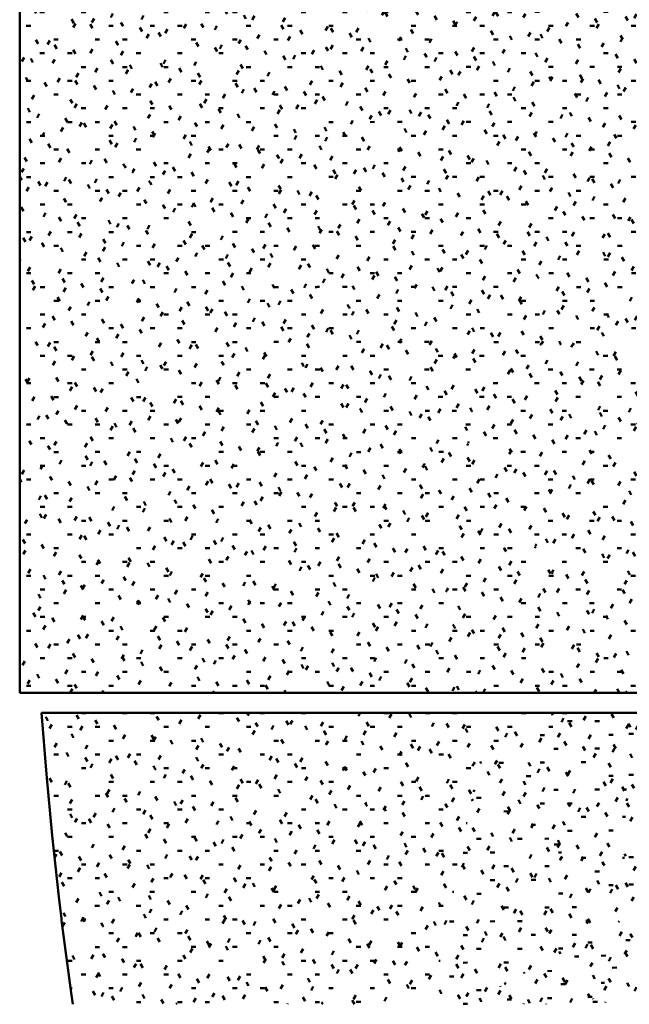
# Model space of a CAD drawing. Header units: millimetres. Extents: x -44271 to 51900, y -56710 to 25730.
# Tile 2 of 61: x -36422 to -31918, y -56710 to -49434. Entities that reach past the tile are written whole.
import ezdxf

# ---------------------------------------------------------------- set-up
doc = ezdxf.new("R2010")
doc.units = ezdxf.units.MM
doc.layers.add('A-DETL-MBND', color=5, linetype='Continuous', lineweight=50)

msp = doc.modelspace()

# ---------------------------------------------------------------- hatches: boundary and pattern name
at = {"layer": 'A-DETL-MBND'}
h = msp.add_hatch(dxfattribs=at)
h.set_pattern_fill('FP_534', color=256, style=0, pattern_type=2)
h.set_pattern_definition([(0.00232, (-1.71, 1.15), (406.38789, 101.61546), [33.527, -271.264, 33.527, -1896.815]), (0.00232, (-1.71, 1.15), (406.38789, 101.61546), [-338.318, -271.264, 33.527, -576.055, -1015.969]), (0.00232, (-1.71, 1.15), (406.38789, 101.61546), [-1219.163, 33.527, -271.264, 33.527, -677.652]), (0.00232, (-1.71, 1.15), (406.38789, 101.61546), [-1557.481, -169.667, 33.527, -474.458]), (120, (150.69, 51.95), (-291.17831, 301.13764), [33.527, -271.262, 33.527, -1896.805]), (120, (150.69, 51.95), (-291.17831, 301.13764), [-338.316, -271.262, 33.527, -576.052, -1015.964]), (120, (150.69, 51.95), (-291.17831, 301.13764), [-1219.157, 33.527, -271.262, 33.527, -677.648]), (120, (150.69, 51.95), (-291.17831, 301.13764), [-1557.473, -169.666, 33.527, -474.455]), (240.001, (201.48, 255.15), (-115.20775, -402.75187), [33.528, -271.272, 33.528, -1896.872]), (240.001, (201.48, 255.15), (-115.20775, -402.75187), [-338.328, -271.272, 33.528, -576.072, -1016]), (240.001, (201.48, 255.15), (-115.20775, -402.75187), [-1219.2, 33.528, -271.272, 33.528, -677.672]), (240.001, (201.48, 255.15), (-115.20775, -402.75187), [-1557.528, -169.672, 33.528, -474.472])])
h.paths.add_polyline_path([(-33605.8, -51798.4), (-33554.7, -46805.8), (-36421.6, -47124.4), (-36421.6, -50029.2), (-33880.4, -51625.9)])
h = msp.add_hatch(dxfattribs=at)
h.set_pattern_fill('FP_533', color=256, style=0, pattern_type=2)
h.set_pattern_definition([(0.00356, (-4.19, 1.86), (406.37169, 101.62425), [33.526, -271.253, 33.526, -1896.739]), (0.00356, (-4.19, 1.86), (406.37169, 101.62425), [-338.304, -271.253, 33.526, -576.032, -1015.929]), (0.00356, (-4.19, 1.86), (406.37169, 101.62425), [-1219.115, 33.526, -271.253, 33.526, -677.625]), (0.00356, (-4.19, 1.86), (406.37169, 101.62425), [-1557.419, -169.66, 33.526, -474.439]), (119.999, (148.2, 52.67), (-291.16533, 301.13333), [33.526, -271.257, 33.526, -1896.768]), (119.999, (148.2, 52.67), (-291.16533, 301.13333), [-338.309, -271.257, 33.526, -576.04, -1015.944]), (119.999, (148.2, 52.67), (-291.16533, 301.13333), [-1219.133, 33.526, -271.257, 33.526, -677.635]), (119.999, (148.2, 52.67), (-291.16533, 301.13333), [-1557.443, -169.663, 33.526, -474.446]), (240.002, (199, 255.87), (-115.20519, -402.75361), [33.528, -271.272, -1930.398]), (240.002, (199, 255.87), (-115.20519, -402.75361), [-304.8, 33.528, -271.272, -1625.598]), (240.002, (199, 255.87), (-115.20519, -402.75361), [-609.599, 33.528, -576.071, -1015.999]), (240.002, (199, 255.87), (-115.20519, -402.75361), [-1219.199, 33.528, -271.272, -711.199]), (240.002, (199, 255.87), (-115.20519, -402.75361), [-1523.999, 33.528, -169.672, -508]), (240.002, (199, 255.87), (-115.20519, -402.75361), [-1727.198, 33.528, -474.472])])
h.paths.add_polyline_path([(-33605.8, -51798.4), (-28683.7, -49567.1), (-33554.7, -46805.8), (-33603.9, -51614.1)])
h = msp.add_hatch(dxfattribs=at)
h.set_pattern_fill('FP_552', color=256, style=0, pattern_type=2)
h.set_pattern_definition([(0.00628, (-3.2, 2.01), (406.36486, 101.64154), [33.525, -271.248, 33.525, -1896.707]), (0.00628, (-3.2, 2.01), (406.36486, 101.64154), [-338.299, -271.248, 33.525, -576.022, -1015.911]), (0.00628, (-3.2, 2.01), (406.36486, 101.64154), [-1219.094, 33.525, -271.248, 33.525, -677.613]), (0.00628, (-3.2, 2.01), (406.36486, 101.64154), [-1557.392, -169.657, 33.525, -474.431]), (120, (149.18, 52.83), (-291.16108, 301.11179), [33.525, -271.246, 33.525, -1896.692]), (120, (149.18, 52.83), (-291.16108, 301.11179), [-338.296, -271.246, 33.525, -576.017, -1015.903]), (120, (149.18, 52.83), (-291.16108, 301.11179), [-1219.084, 33.525, -271.246, 33.525, -677.608]), (120, (149.18, 52.83), (-291.16108, 301.11179), [-1557.38, -169.656, 33.525, -474.427]), (240.003, (199.98, 256.03), (-115.20062, -402.75189), [33.528, -271.272, 33.528, -1896.872]), (240.003, (199.98, 256.03), (-115.20062, -402.75189), [-338.328, -271.272, 33.528, -576.072, -1016]), (240.003, (199.98, 256.03), (-115.20062, -402.75189), [-1219.2, 33.528, -271.272, 33.528, -677.672]), (240.003, (199.98, 256.03), (-115.20062, -402.75189), [-1557.528, -169.672, 33.528, -474.472])])
h.paths.add_polyline_path([(-28810, -51938.3), (-28683.7, -49567.1), (-33605.8, -51798.4), (-29244.7, -51925.7)])
h = msp.add_hatch(dxfattribs=at)
h.set_pattern_fill('FP_537', color=256, style=0, pattern_type=2)
h.set_pattern_definition([(0.00273, (-0.26, 0.32), (406.39216, 101.61636), [33.527, -271.267, -1930.362]), (0.00273, (-0.26, 0.32), (406.39216, 101.61636), [-304.794, 33.527, -271.267, -1625.568]), (0.00273, (-0.26, 0.32), (406.39216, 101.61636), [-609.588, 33.527, -576.061, -1015.98]), (0.00273, (-0.26, 0.32), (406.39216, 101.61636), [-1219.176, 33.527, -271.267, -711.186]), (0.00273, (-0.26, 0.32), (406.39216, 101.61636), [-1523.97, 33.527, -169.669, -507.99]), (0.00273, (-0.26, 0.32), (406.39216, 101.61636), [-1727.166, 33.527, -474.463]), (120.001, (152.14, 51.13), (-291.18294, 301.12946), [33.526, -271.259, 33.526, -1896.782]), (120.001, (152.14, 51.13), (-291.18294, 301.12946), [-338.312, -271.259, 33.526, -576.045, -1015.952]), (120.001, (152.14, 51.13), (-291.18294, 301.12946), [-1219.142, 33.526, -271.259, 33.526, -677.64]), (120.001, (152.14, 51.13), (-291.18294, 301.12946), [-1557.454, -169.664, 33.526, -474.449]), (240, (202.94, 254.32), (-115.21228, -402.74553), [33.528, -271.27, 33.528, -1896.86]), (240, (202.94, 254.32), (-115.21228, -402.74553), [-338.326, -271.27, 33.528, -576.068, -1015.994]), (240, (202.94, 254.32), (-115.21228, -402.74553), [-1219.193, 33.528, -271.27, 33.528, -677.668]), (240, (202.94, 254.32), (-115.21228, -402.74553), [-1557.518, -169.671, 33.528, -474.469])])
h.paths.add_polyline_path([(-35113.5, -54406.8), (-33605.8, -51798.4), (-36421.6, -50029.2), (-36421.6, -54406.8)])
h = msp.add_hatch(dxfattribs=at)
h.set_pattern_fill('FP_518', color=256, style=0, pattern_type=2)
h.set_pattern_definition([(0.00193, (-0.18, 0.25), (406.39558, 101.61169), [33.528, -271.269, -1930.377]), (0.00193, (-0.18, 0.25), (406.39558, 101.61169), [-304.796, 33.528, -271.269, -1625.58]), (0.00193, (-0.18, 0.25), (406.39558, 101.61169), [-609.593, 33.528, -576.065, -1015.988]), (0.00193, (-0.18, 0.25), (406.39558, 101.61169), [-1219.185, 33.528, -271.269, -711.191]), (0.00193, (-0.18, 0.25), (406.39558, 101.61169), [-1523.982, 33.528, -169.67, -507.994]), (0.00193, (-0.18, 0.25), (406.39558, 101.61169), [-1727.179, 33.528, -474.466]), (120.001, (152.22, 51.06), (-291.18594, 301.13465), [33.527, -271.262, 33.527, -1896.805]), (120.001, (152.22, 51.06), (-291.18594, 301.13465), [-338.316, -271.262, 33.527, -576.052, -1015.964]), (120.001, (152.22, 51.06), (-291.18594, 301.13465), [-1219.157, 33.527, -271.262, 33.527, -677.648]), (120.001, (152.22, 51.06), (-291.18594, 301.13465), [-1557.473, -169.666, 33.527, -474.455]), (240, (203.02, 254.25), (-115.21192, -402.7469), [33.528, -271.27, 33.528, -1896.86]), (240, (203.02, 254.25), (-115.21192, -402.7469), [-338.326, -271.27, 33.528, -576.068, -1015.994]), (240, (203.02, 254.25), (-115.21192, -402.7469), [-1219.193, 33.528, -271.27, 33.528, -677.668]), (240, (203.02, 254.25), (-115.21192, -402.7469), [-1557.518, -169.671, 33.528, -474.469])])
h.paths.add_polyline_path([(-33121.4, -54406.8), (-33605.8, -51798.4), (-35113.5, -54406.8), (-33605.8, -54406.8)])
h = msp.add_hatch(dxfattribs=at)
h.set_pattern_fill('FP_546', color=256, style=0, pattern_type=2)
h.set_pattern_definition([(0.00196, (-7.3, 1.39), (406.36352, 101.6139), [33.525, -271.248, 33.525, -1896.702]), (0.00196, (-7.3, 1.39), (406.36352, 101.6139), [-338.298, -271.248, 33.525, -576.02, -1015.909]), (0.00196, (-7.3, 1.39), (406.36352, 101.6139), [-1219.091, 33.525, -271.248, 33.525, -677.611]), (0.00196, (-7.3, 1.39), (406.36352, 101.6139), [-1557.389, -169.657, 33.525, -474.43]), (119.998, (145.09, 52.2), (-291.16084, 301.14374), [33.527, -271.261, -1930.324]), (119.998, (145.09, 52.2), (-291.16084, 301.14374), [-304.788, 33.527, -271.261, -1625.536]), (119.998, (145.09, 52.2), (-291.16084, 301.14374), [-609.576, 33.527, -576.049, -1015.96]), (119.998, (145.09, 52.2), (-291.16084, 301.14374), [-1219.152, 33.527, -271.261, -711.172]), (119.998, (145.09, 52.2), (-291.16084, 301.14374), [-1523.94, 33.527, -169.665, -507.98]), (119.998, (145.09, 52.2), (-291.16084, 301.14374), [-1727.132, 33.527, -474.453]), (240.003, (195.88, 255.4), (-115.19866, -402.75649), [33.528, -271.269, -1930.381]), (240.003, (195.88, 255.4), (-115.19866, -402.75649), [-304.797, 33.528, -271.269, -1625.584]), (240.003, (195.88, 255.4), (-115.19866, -402.75649), [-609.594, 33.528, -576.066, -1015.99]), (240.003, (195.88, 255.4), (-115.19866, -402.75649), [-1219.188, 33.528, -271.269, -711.193]), (240.003, (195.88, 255.4), (-115.19866, -402.75649), [-1523.985, 33.528, -169.67, -507.995]), (240.003, (195.88, 255.4), (-115.19866, -402.75649), [-1727.183, 33.528, -474.467])])
h.paths.add_polyline_path([(-31917.5, -54392.6), (-28810, -51938.3), (-33605.8, -51798.4), (-31947.7, -54346.2)])
h = msp.add_hatch(dxfattribs=at)
h.set_pattern_fill('FP_548', color=256, style=0, pattern_type=2)
h.set_pattern_definition([(0.00274, (-1.1, 0.94), (406.38914, 101.61743), [33.527, -271.264, 33.527, -1896.819]), (0.00274, (-1.1, 0.94), (406.38914, 101.61743), [-338.319, -271.264, 33.527, -576.056, -1015.972]), (0.00274, (-1.1, 0.94), (406.38914, 101.61743), [-1219.166, 33.527, -271.264, 33.527, -677.653]), (0.00274, (-1.1, 0.94), (406.38914, 101.61743), [-1557.485, -169.667, 33.527, -474.459]), (120.001, (151.3, 51.75), (-291.18207, 301.12996), [33.527, -271.26, -1930.317]), (120.001, (151.3, 51.75), (-291.18207, 301.12996), [-304.787, 33.527, -271.26, -1625.53]), (120.001, (151.3, 51.75), (-291.18207, 301.12996), [-609.574, 33.527, -576.047, -1015.956]), (120.001, (151.3, 51.75), (-291.18207, 301.12996), [-1219.148, 33.527, -271.26, -711.169]), (120.001, (151.3, 51.75), (-291.18207, 301.12996), [-1523.934, 33.527, -169.665, -507.978]), (120.001, (151.3, 51.75), (-291.18207, 301.12996), [-1727.126, 33.527, -474.452]), (240.001, (202.1, 254.95), (-115.20812, -402.7505), [33.528, -271.272, -1930.397]), (240.001, (202.1, 254.95), (-115.20812, -402.7505), [-304.799, 33.528, -271.272, -1625.597]), (240.001, (202.1, 254.95), (-115.20812, -402.7505), [-609.599, 33.528, -576.071, -1015.998]), (240.001, (202.1, 254.95), (-115.20812, -402.7505), [-1219.198, 33.528, -271.272, -711.199]), (240.001, (202.1, 254.95), (-115.20812, -402.7505), [-1523.997, 33.528, -169.672, -507.999]), (240.001, (202.1, 254.95), (-115.20812, -402.7505), [-1727.197, 33.528, -474.471])])
h.paths.add_polyline_path([(-31966.8, -54406.8), (-31947.7, -54406.8), (-31917.9, -54391.9), (-33605.8, -51798.4), (-33121.4, -54406.8), (-32013.7, -54406.8)])
h = msp.add_hatch(dxfattribs=at)
h.set_pattern_fill('FP_30', color=256, style=0, pattern_type=2)
h.set_pattern_definition([(0.00273, (-0.32, 0.39), (406.39216, 101.61636), [33.527, -271.267, -1930.362]), (0.00273, (-0.32, 0.39), (406.39216, 101.61636), [-304.794, 33.527, -271.267, -1625.568]), (0.00273, (-0.32, 0.39), (406.39216, 101.61636), [-609.588, 33.527, -576.061, -1015.98]), (0.00273, (-0.32, 0.39), (406.39216, 101.61636), [-1219.176, 33.527, -271.267, -711.186]), (0.00273, (-0.32, 0.39), (406.39216, 101.61636), [-1523.97, 33.527, -169.669, -507.99]), (0.00273, (-0.32, 0.39), (406.39216, 101.61636), [-1727.166, 33.527, -474.463]), (120.001, (152.08, 51.2), (-291.18294, 301.12946), [33.526, -271.259, 33.526, -1896.782]), (120.001, (152.08, 51.2), (-291.18294, 301.12946), [-338.312, -271.259, 33.526, -576.045, -1015.952]), (120.001, (152.08, 51.2), (-291.18294, 301.12946), [-1219.142, 33.526, -271.259, 33.526, -677.64]), (120.001, (152.08, 51.2), (-291.18294, 301.12946), [-1557.454, -169.664, 33.526, -474.449]), (240, (202.88, 254.4), (-115.21228, -402.74553), [33.528, -271.27, 33.528, -1896.86]), (240, (202.88, 254.4), (-115.21228, -402.74553), [-338.326, -271.27, 33.528, -576.068, -1015.994]), (240, (202.88, 254.4), (-115.21228, -402.74553), [-1219.193, 33.528, -271.27, 33.528, -677.668]), (240, (202.88, 254.4), (-115.21228, -402.74553), [-1557.518, -169.671, 33.528, -474.469])])
h.paths.add_polyline_path([(-36063.8, -56050.8), (-35200.3, -54556.8), (-36260.7, -54556.8), (-36224.7, -55010), (-36182, -55462.5), (-36132.7, -55914.4), (-36112.6, -55954.2)])
h = msp.add_hatch(dxfattribs=at)
h.set_pattern_fill('FP_17', color=256, style=0, pattern_type=2)
h.set_pattern_definition([(0.00193, (-0.23, 0.32), (406.39558, 101.61169), [33.528, -271.269, -1930.377]), (0.00193, (-0.23, 0.32), (406.39558, 101.61169), [-304.796, 33.528, -271.269, -1625.58]), (0.00193, (-0.23, 0.32), (406.39558, 101.61169), [-609.593, 33.528, -576.065, -1015.988]), (0.00193, (-0.23, 0.32), (406.39558, 101.61169), [-1219.185, 33.528, -271.269, -711.191]), (0.00193, (-0.23, 0.32), (406.39558, 101.61169), [-1523.982, 33.528, -169.67, -507.994]), (0.00193, (-0.23, 0.32), (406.39558, 101.61169), [-1727.179, 33.528, -474.466]), (120.001, (152.17, 51.12), (-291.18594, 301.13465), [33.527, -271.262, 33.527, -1896.805]), (120.001, (152.17, 51.12), (-291.18594, 301.13465), [-338.316, -271.262, 33.527, -576.052, -1015.964]), (120.001, (152.17, 51.12), (-291.18594, 301.13465), [-1219.157, 33.527, -271.262, 33.527, -677.648]), (120.001, (152.17, 51.12), (-291.18594, 301.13465), [-1557.473, -169.666, 33.527, -474.455]), (240, (202.97, 254.32), (-115.21192, -402.7469), [33.528, -271.27, 33.528, -1896.86]), (240, (202.97, 254.32), (-115.21192, -402.7469), [-338.326, -271.27, 33.528, -576.068, -1015.994]), (240, (202.97, 254.32), (-115.21192, -402.7469), [-1219.193, 33.528, -271.27, 33.528, -677.668]), (240, (202.97, 254.32), (-115.21192, -402.7469), [-1557.518, -169.671, 33.528, -474.469])])
h.paths.add_polyline_path([(-36063.8, -56050.8), (-33026.5, -54917.9), (-33093.6, -54556.8), (-35200.3, -54556.8), (-35752.6, -55512.4)])
h = msp.add_hatch(dxfattribs=at)
h.set_pattern_fill('FP_31', color=256, style=0, pattern_type=2)
h.set_pattern_definition([(0.00274, (-1.17, 1), (406.38914, 101.61743), [33.527, -271.264, 33.527, -1896.819]), (0.00274, (-1.17, 1), (406.38914, 101.61743), [-338.319, -271.264, 33.527, -576.056, -1015.972]), (0.00274, (-1.17, 1), (406.38914, 101.61743), [-1219.166, 33.527, -271.264, 33.527, -677.653]), (0.00274, (-1.17, 1), (406.38914, 101.61743), [-1557.485, -169.667, 33.527, -474.459]), (120.001, (151.23, 51.81), (-291.18207, 301.12996), [33.527, -271.26, 33.527, -1896.79]), (120.001, (151.23, 51.81), (-291.18207, 301.12996), [-338.313, -271.26, 33.527, -576.047, -1015.956]), (120.001, (151.23, 51.81), (-291.18207, 301.12996), [-1219.148, 33.527, -271.26, 33.527, -677.643]), (120.001, (151.23, 51.81), (-291.18207, 301.12996), [-1557.461, -169.665, 33.527, -474.452]), (240.001, (202.03, 255.01), (-115.20812, -402.7505), [33.528, -271.272, -1930.397]), (240.001, (202.03, 255.01), (-115.20812, -402.7505), [-304.799, 33.528, -271.272, -1625.597]), (240.001, (202.03, 255.01), (-115.20812, -402.7505), [-609.599, 33.528, -576.071, -1015.998]), (240.001, (202.03, 255.01), (-115.20812, -402.7505), [-1219.198, 33.528, -271.272, -711.199]), (240.001, (202.03, 255.01), (-115.20812, -402.7505), [-1523.997, 33.528, -169.672, -507.999]), (240.001, (202.03, 255.01), (-115.20812, -402.7505), [-1727.197, 33.528, -474.471])])
h.paths.add_polyline_path([(-33026.5, -54917.9), (-32264.3, -54556.8), (-33093.6, -54556.8)])
h = msp.add_hatch(dxfattribs=at)
h.set_pattern_fill('FP_24', color=256, style=0, pattern_type=2)
h.set_pattern_definition([(0.31371, (192.9, -373.54), (405.82659, 103.28155), [33.481, -270.893, -1927.706]), (0.31371, (192.9, -373.54), (405.82659, 103.28155), [-304.375, 33.481, -270.893, -1623.331]), (0.31371, (192.9, -373.54), (405.82659, 103.28155), [-608.749, 33.481, -575.268, -1014.582]), (0.31371, (192.9, -373.54), (405.82659, 103.28155), [-1217.498, 33.481, -270.893, -710.207]), (0.31371, (192.9, -373.54), (405.82659, 103.28155), [-1521.873, 33.481, -169.435, -507.291]), (0.31371, (192.9, -373.54), (405.82659, 103.28155), [-1724.789, 33.481, -473.81]), (120.176, (345.08, -322.18), (-290.7751, 297.96177), [33.303, -269.454, -1917.462]), (120.176, (345.08, -322.18), (-290.7751, 297.96177), [-302.757, 33.303, -269.454, -1614.705]), (120.176, (345.08, -322.18), (-290.7751, 297.96177), [-605.514, 33.303, -572.211, -1009.19]), (120.176, (345.08, -322.18), (-290.7751, 297.96177), [-1211.029, 33.303, -269.454, -706.433]), (120.176, (345.08, -322.18), (-290.7751, 297.96177), [-1513.786, 33.303, -168.535, -504.595]), (120.176, (345.08, -322.18), (-290.7751, 297.96177), [-1715.624, 33.303, -471.292]), (239.981, (395.81, -119.78), (-115.05167, -401.24074), [33.462, -270.737, -1926.594]), (239.981, (395.81, -119.78), (-115.05167, -401.24074), [-304.199, 33.462, -270.737, -1622.395]), (239.981, (395.81, -119.78), (-115.05167, -401.24074), [-608.398, 33.462, -574.936, -1013.997]), (239.981, (395.81, -119.78), (-115.05167, -401.24074), [-1216.796, 33.462, -270.737, -709.798]), (239.981, (395.81, -119.78), (-115.05167, -401.24074), [-1520.995, 33.462, -169.337, -506.998]), (239.981, (395.81, -119.78), (-115.05167, -401.24074), [-1723.794, 33.462, -473.536])])
h.paths.add_polyline_path([(-31966.8, -56086.3), (-31922.3, -54556.8), (-32264.3, -54556.8), (-33026.5, -54917.9), (-32131.4, -55904.8)])
h = msp.add_hatch(dxfattribs=at)
h.set_pattern_fill('FP_23', color=256, style=0, pattern_type=2)
h.set_pattern_definition([(0.09598, (78.1, -484.26), (406.34512, 101.75184), [33.524, -271.236, 33.524, -1896.618]), (0.09598, (78.1, -484.26), (406.34512, 101.75184), [-338.283, -271.236, 33.524, -575.995, -1015.864]), (0.09598, (78.1, -484.26), (406.34512, 101.75184), [-1219.037, 33.524, -271.236, 33.524, -677.581]), (0.09598, (78.1, -484.26), (406.34512, 101.75184), [-1557.32, -169.649, 33.524, -474.409]), (120.151, (230.48, -433.46), (-291.15168, 299.0942), [33.372, -270.008, -1921.403]), (120.151, (230.48, -433.46), (-291.15168, 299.0942), [-303.379, 33.372, -270.008, -1618.024]), (120.151, (230.48, -433.46), (-291.15168, 299.0942), [-606.759, 33.372, -573.387, -1011.265]), (120.151, (230.48, -433.46), (-291.15168, 299.0942), [-1213.518, 33.372, -270.008, -707.885]), (120.151, (230.48, -433.46), (-291.15168, 299.0942), [-1516.897, 33.372, -168.881, -505.632]), (120.151, (230.48, -433.46), (-291.15168, 299.0942), [-1719.15, 33.372, -472.261]), (239.898, (281.27, -231.24), (-115.19503, -400.8489), [33.42, -270.401, -1924.2]), (239.898, (281.27, -231.24), (-115.19503, -400.8489), [-303.821, 33.42, -270.401, -1620.379]), (239.898, (281.27, -231.24), (-115.19503, -400.8489), [-607.642, 33.42, -574.222, -1012.737]), (239.898, (281.27, -231.24), (-115.19503, -400.8489), [-1215.284, 33.42, -270.401, -708.916]), (239.898, (281.27, -231.24), (-115.19503, -400.8489), [-1519.105, 33.42, -169.127, -506.368]), (239.898, (281.27, -231.24), (-115.19503, -400.8489), [-1721.652, 33.42, -472.948])])
h.paths.add_polyline_path([(-31966.8, -56086.3), (-29450.9, -54556.8), (-31922.3, -54556.8)])
h = msp.add_hatch(dxfattribs=at)
h.set_pattern_fill('FP_37', color=256, style=0, pattern_type=2)
h.set_pattern_definition([(1.437, (1011.43, -2378.72), (404.25026, 108.69687), [33.361, -269.921, -1920.788]), (1.437, (1011.43, -2378.72), (404.25026, 108.69687), [-303.282, 33.361, -269.921, -1617.506]), (1.437, (1011.43, -2378.72), (404.25026, 108.69687), [-606.565, 33.361, -573.204, -1010.941]), (1.437, (1011.43, -2378.72), (404.25026, 108.69687), [-1213.129, 33.361, -269.921, -707.659]), (1.437, (1011.43, -2378.72), (404.25026, 108.69687), [-1516.411, 33.361, -168.827, -505.47]), (1.437, (1011.43, -2378.72), (404.25026, 108.69687), [-1718.6, 33.361, -472.109]), (121.004, (1163.03, -2325.64), (-289.64706, 284.86346), [32.373, -261.927, -1863.898]), (121.004, (1163.03, -2325.64), (-289.64706, 284.86346), [-294.3, 32.373, -261.927, -1569.598]), (121.004, (1163.03, -2325.64), (-289.64706, 284.86346), [-588.599, 32.373, -556.226, -980.999]), (121.004, (1163.03, -2325.64), (-289.64706, 284.86346), [-1177.199, 32.373, -261.927, -686.699]), (121.004, (1163.03, -2325.64), (-289.64706, 284.86346), [-1471.498, 32.373, -163.827, -490.499]), (121.004, (1163.03, -2325.64), (-289.64706, 284.86346), [-1667.698, 32.373, -458.126]), (239.742, (1213.56, -2127.26), (-114.6041, -393.56254), [33.093, -267.753, -1905.359]), (239.742, (1213.56, -2127.26), (-114.6041, -393.56254), [-300.846, 33.093, -267.753, -1604.513]), (239.742, (1213.56, -2127.26), (-114.6041, -393.56254), [-601.692, 33.093, -568.599, -1002.82]), (239.742, (1213.56, -2127.26), (-114.6041, -393.56254), [-1203.385, 33.093, -267.753, -701.974]), (239.742, (1213.56, -2127.26), (-114.6041, -393.56254), [-1504.231, 33.093, -167.471, -501.41]), (239.742, (1213.56, -2127.26), (-114.6041, -393.56254), [-1704.795, 33.093, -468.317])])
h.paths.add_polyline_path([(-29450.9, -56709.5), (-29258.9, -56709.5), (-28887.7, -54556.8), (-29450.9, -54556.8), (-31966.8, -56086.3), (-31426.3, -56709.5), (-29618.4, -56709.5)])
h = msp.add_hatch(dxfattribs=at)
h.set_pattern_fill('FP_15', color=256, style=0, pattern_type=2)
h.set_pattern_definition([(0.00041, (-0.77, 0.55), (406.39827, 101.60291), [33.528, -271.271, 33.528, -1896.862]), (0.00041, (-0.77, 0.55), (406.39827, 101.60291), [-338.326, -271.271, 33.528, -576.069, -1015.995]), (0.00041, (-0.77, 0.55), (406.39827, 101.60291), [-1219.194, 33.528, -271.271, 33.528, -677.669]), (0.00041, (-0.77, 0.55), (406.39827, 101.60291), [-1557.52, -169.671, 33.528, -474.47]), (120, (151.63, 51.35), (-291.18668, 301.15013), [33.528, -271.27, 33.528, -271.27, -1625.59]), (120, (151.63, 51.35), (-291.18668, 301.15013), [-609.596, 33.528, -576.068, 33.528, -271.27, -711.196]), (120, (151.63, 51.35), (-291.18668, 301.15013), [-1523.99, 33.528, -169.671, 33.528, -474.469]), (240, (202.43, 254.55), (-115.21269, -402.75222), [33.528, -271.272, 33.528, -271.272, -1625.6]), (240, (202.43, 254.55), (-115.21269, -402.75222), [-609.6, 33.528, -576.072, 33.528, -271.272, -711.2]), (240, (202.43, 254.55), (-115.21269, -402.75222), [-1524, 33.528, -169.672, 33.528, -474.472])])
h.paths.add_polyline_path([(-33377.8, -56709.5), (-33026.5, -54917.9), (-36063.8, -56050.8), (-33945.1, -56709.5), (-33410.4, -56709.5)])
h = msp.add_hatch(dxfattribs=at)
h.set_pattern_fill('FP_14', color=256, style=0, pattern_type=2)
h.set_pattern_definition([(0.22135, (-428.81, 89.22), (402.67865, 103.11443), [33.221, -268.79, -1912.739]), (0.22135, (-428.81, 89.22), (402.67865, 103.11443), [-302.011, 33.221, -268.79, -1610.728]), (0.22135, (-428.81, 89.22), (402.67865, 103.11443), [-604.023, 33.221, -570.802, -1006.705]), (0.22135, (-428.81, 89.22), (402.67865, 103.11443), [-1208.046, 33.221, -268.79, -704.693]), (0.22135, (-428.81, 89.22), (402.67865, 103.11443), [-1510.057, 33.221, -168.12, -503.352]), (0.22135, (-428.81, 89.22), (402.67865, 103.11443), [-1711.398, 33.221, -470.131]), (119.837, (-277.81, 140.59), (-288.52223, 299.917), [33.386, -270.121, -1922.207]), (119.837, (-277.81, 140.59), (-288.52223, 299.917), [-303.506, 33.386, -270.121, -1618.701]), (119.837, (-277.81, 140.59), (-288.52223, 299.917), [-607.013, 33.386, -573.627, -1011.688]), (119.837, (-277.81, 140.59), (-288.52223, 299.917), [-1214.026, 33.386, -270.121, -708.182]), (119.837, (-277.81, 140.59), (-288.52223, 299.917), [-1517.532, 33.386, -168.952, -505.844]), (119.837, (-277.81, 140.59), (-288.52223, 299.917), [-1719.87, 33.386, -472.458]), (240.272, (-227.47, 343.9), (-114.15868, -403.03082), [33.497, -271.022, -1928.621]), (240.272, (-227.47, 343.9), (-114.15868, -403.03082), [-304.519, 33.497, -271.022, -1624.102]), (240.272, (-227.47, 343.9), (-114.15868, -403.03082), [-609.038, 33.497, -575.541, -1015.063]), (240.272, (-227.47, 343.9), (-114.15868, -403.03082), [-1218.076, 33.497, -271.022, -710.544]), (240.272, (-227.47, 343.9), (-114.15868, -403.03082), [-1522.595, 33.497, -169.516, -507.532]), (240.272, (-227.47, 343.9), (-114.15868, -403.03082), [-1725.608, 33.497, -474.035])])
h.paths.add_polyline_path([(-33377.8, -56709.5), (-33106.4, -56709.5), (-31966.8, -56086.3), (-33026.5, -54917.9), (-33367.8, -56658.3)])
h = msp.add_hatch(dxfattribs=at)
h.set_pattern_fill('FP_18', color=256, style=0, pattern_type=2)
h.set_pattern_definition([(359.99982, (-0.1, -4.03), (406.40032, 101.59272), [33.528, -271.272, 33.528, -1896.872]), (359.99982, (-0.1, -4.03), (406.40032, 101.59272), [-338.328, -271.272, 33.528, -576.072, -1016]), (359.99982, (-0.1, -4.03), (406.40032, 101.59272), [-1219.2, 33.528, -271.272, 33.528, -677.672]), (359.99982, (-0.1, -4.03), (406.40032, 101.59272), [-1557.528, -169.672, 33.528, -474.472]), (120.001, (152.3, 46.77), (-291.1857, 301.13825), [33.527, -271.26, -1930.316]), (120.001, (152.3, 46.77), (-291.1857, 301.13825), [-304.787, 33.527, -271.26, -1625.529]), (120.001, (152.3, 46.77), (-291.1857, 301.13825), [-609.573, 33.527, -576.047, -1015.956]), (120.001, (152.3, 46.77), (-291.1857, 301.13825), [-1219.147, 33.527, -271.26, -711.169]), (120.001, (152.3, 46.77), (-291.1857, 301.13825), [-1523.934, 33.527, -169.665, -507.978]), (120.001, (152.3, 46.77), (-291.1857, 301.13825), [-1727.125, 33.527, -474.451]), (239.998, (203.1, 249.95), (-115.21474, -402.72742), [33.526, -271.259, -1930.311]), (239.998, (203.1, 249.95), (-115.21474, -402.72742), [-304.786, 33.526, -271.259, -1625.525]), (239.998, (203.1, 249.95), (-115.21474, -402.72742), [-609.572, 33.526, -576.045, -1015.953]), (239.998, (203.1, 249.95), (-115.21474, -402.72742), [-1219.144, 33.526, -271.259, -711.167]), (239.998, (203.1, 249.95), (-115.21474, -402.72742), [-1523.929, 33.526, -169.664, -507.976]), (239.998, (203.1, 249.95), (-115.21474, -402.72742), [-1727.12, 33.526, -474.45])])
h.paths.add_polyline_path([(-36113.4, -56076.6), (-36063.8, -56050.8), (-36132.7, -55914.4), (-36116.5, -56050.8)])
h = msp.add_hatch(dxfattribs=at)
h.set_pattern_fill('FP_12', color=256, style=0, pattern_type=2)
h.set_pattern_definition([(0.02842, (19.27, -25.63), (406.32457, 101.76756), [33.522, -271.221, 33.522, -1896.519]), (0.02842, (19.27, -25.63), (406.32457, 101.76756), [-338.265, -271.221, 33.522, -575.965, -1015.811]), (0.02842, (19.27, -25.63), (406.32457, 101.76756), [-1218.973, 33.522, -271.221, 33.522, -677.546]), (0.02842, (19.27, -25.63), (406.32457, 101.76756), [-1557.238, -169.64, 33.522, -474.384]), (120.011, (171.64, 25.23), (-291.13559, 300.90768), [33.511, -271.134, -1929.418]), (120.011, (171.64, 25.23), (-291.13559, 300.90768), [-304.645, 33.511, -271.134, -1624.773]), (120.011, (171.64, 25.23), (-291.13559, 300.90768), [-609.29, 33.511, -575.779, -1015.483]), (120.011, (171.64, 25.23), (-291.13559, 300.90768), [-1218.58, 33.511, -271.134, -710.838]), (120.011, (171.64, 25.23), (-291.13559, 300.90768), [-1523.225, 33.511, -169.586, -507.742]), (120.011, (171.64, 25.23), (-291.13559, 300.90768), [-1726.321, 33.511, -474.231]), (240.004, (222.43, 228.38), (-115.18681, -402.67814), [33.525, -271.25, -1930.247]), (240.004, (222.43, 228.38), (-115.18681, -402.67814), [-304.776, 33.525, -271.25, -1625.471]), (240.004, (222.43, 228.38), (-115.18681, -402.67814), [-609.552, 33.525, -576.026, -1015.919]), (240.004, (222.43, 228.38), (-115.18681, -402.67814), [-1219.103, 33.525, -271.25, -711.144]), (240.004, (222.43, 228.38), (-115.18681, -402.67814), [-1523.879, 33.525, -169.659, -507.96]), (240.004, (222.43, 228.38), (-115.18681, -402.67814), [-1727.063, 33.525, -474.434])])
h.paths.add_polyline_path([(-36111.8, -56089.7), (-36063.8, -56050.8), (-36113.4, -56076.6), (-36112.2, -56086.8)])
h = msp.add_hatch(dxfattribs=at)
h.set_pattern_fill('FP_16', color=256, style=0, pattern_type=2)
h.set_pattern_definition([(0.00226, (-0.93, 0.89), (406.39199, 101.61403), [33.527, -271.266, 33.527, -1896.833]), (0.00226, (-0.93, 0.89), (406.39199, 101.61403), [-338.321, -271.266, 33.527, -576.06, -1015.979]), (0.00226, (-0.93, 0.89), (406.39199, 101.61403), [-1219.175, 33.527, -271.266, 33.527, -677.658]), (0.00226, (-0.93, 0.89), (406.39199, 101.61403), [-1557.496, -169.668, 33.527, -474.462]), (120.001, (151.46, 51.69), (-291.18494, 301.13292), [33.527, -271.262, 33.527, -1896.803]), (120.001, (151.46, 51.69), (-291.18494, 301.13292), [-338.316, -271.262, 33.527, -576.051, -1015.963]), (120.001, (151.46, 51.69), (-291.18494, 301.13292), [-1219.156, 33.527, -271.262, 33.527, -677.647]), (120.001, (151.46, 51.69), (-291.18494, 301.13292), [-1557.471, -169.666, 33.527, -474.455]), (240.001, (202.26, 254.89), (-115.20675, -402.75014), [33.528, -271.271, -1930.396]), (240.001, (202.26, 254.89), (-115.20675, -402.75014), [-304.799, 33.528, -271.271, -1625.597]), (240.001, (202.26, 254.89), (-115.20675, -402.75014), [-609.599, 33.528, -576.071, -1015.998]), (240.001, (202.26, 254.89), (-115.20675, -402.75014), [-1219.197, 33.528, -271.271, -711.198]), (240.001, (202.26, 254.89), (-115.20675, -402.75014), [-1523.997, 33.528, -169.672, -507.999]), (240.001, (202.26, 254.89), (-115.20675, -402.75014), [-1727.196, 33.528, -474.471])])
h.paths.add_polyline_path([(-36029.2, -56709.5), (-35579.6, -56709.5), (-36063.8, -56050.8), (-36111.8, -56089.7), (-36041.8, -56624.7)])
h = msp.add_hatch(dxfattribs=at)
h.set_pattern_fill('FP_13', color=256, style=0, pattern_type=2)
h.set_pattern_definition([(0.00039, (0.2, -3.13), (406.40031, 101.59777), [33.528, -271.272, 33.528, -1896.872]), (0.00039, (0.2, -3.13), (406.40031, 101.59777), [-338.328, -271.272, 33.528, -576.072, -1016]), (0.00039, (0.2, -3.13), (406.40031, 101.59777), [-1219.2, 33.528, -271.272, 33.528, -677.672]), (0.00039, (0.2, -3.13), (406.40031, 101.59777), [-1557.528, -169.672, 33.528, -474.472]), (120.001, (152.6, 47.66), (-291.18607, 301.13688), [33.527, -271.26, -1930.316]), (120.001, (152.6, 47.66), (-291.18607, 301.13688), [-304.787, 33.527, -271.26, -1625.53]), (120.001, (152.6, 47.66), (-291.18607, 301.13688), [-609.574, 33.527, -576.047, -1015.956]), (120.001, (152.6, 47.66), (-291.18607, 301.13688), [-1219.147, 33.527, -271.26, -711.169]), (120.001, (152.6, 47.66), (-291.18607, 301.13688), [-1523.934, 33.527, -169.665, -507.978]), (120.001, (152.6, 47.66), (-291.18607, 301.13688), [-1727.125, 33.527, -474.451]), (239.999, (203.4, 250.85), (-115.21058, -402.7324), [33.527, -271.262, -1930.328]), (239.999, (203.4, 250.85), (-115.21058, -402.7324), [-304.789, 33.527, -271.262, -1625.539]), (239.999, (203.4, 250.85), (-115.21058, -402.7324), [-609.577, 33.527, -576.05, -1015.962]), (239.999, (203.4, 250.85), (-115.21058, -402.7324), [-1219.154, 33.527, -271.262, -711.173]), (239.999, (203.4, 250.85), (-115.21058, -402.7324), [-1523.943, 33.527, -169.666, -507.981]), (239.999, (203.4, 250.85), (-115.21058, -402.7324), [-1727.135, 33.527, -474.454])])
h.paths.add_polyline_path([(-33945.1, -56709.5), (-36063.8, -56050.8), (-35579.6, -56709.5), (-35200.3, -56709.5)])
h = msp.add_hatch(dxfattribs=at)
h.set_pattern_fill('FP_20', color=256, style=0, pattern_type=2)
h.set_pattern_definition([(1.933, (402.8, -314.35), (397.88784, 113.68177), [32.844, -265.741, 32.844, -1858.196]), (1.933, (402.8, -314.35), (397.88784, 113.68177), [-331.43, -265.741, 32.844, -564.326, -995.284]), (1.933, (402.8, -314.35), (397.88784, 113.68177), [-1194.341, 32.844, -265.741, 32.844, -663.855]), (1.933, (402.8, -314.35), (397.88784, 113.68177), [-1525.771, -166.213, 32.844, -464.798]), (120.291, (552, -259.19), (-285.08817, 287.53915), [32.54, -263.276, -1873.499]), (120.291, (552, -259.19), (-285.08817, 287.53915), [-295.816, 32.54, -263.276, -1577.684]), (120.291, (552, -259.19), (-285.08817, 287.53915), [-591.631, 32.54, -559.092, -986.052]), (120.291, (552, -259.19), (-285.08817, 287.53915), [-1183.263, 32.54, -263.276, -690.237]), (120.291, (552, -259.19), (-285.08817, 287.53915), [-1479.078, 32.54, -164.671, -493.026]), (120.291, (552, -259.19), (-285.08817, 287.53915), [-1676.289, 32.54, -460.486]), (240.665, (601.74, -57), (-112.79605, -401.22102), [33.501, -271.054, -1928.847]), (240.665, (601.74, -57), (-112.79605, -401.22102), [-304.555, 33.501, -271.054, -1624.293]), (240.665, (601.74, -57), (-112.79605, -401.22102), [-609.11, 33.501, -575.609, -1015.183]), (240.665, (601.74, -57), (-112.79605, -401.22102), [-1218.219, 33.501, -271.054, -710.628]), (240.665, (601.74, -57), (-112.79605, -401.22102), [-1522.774, 33.501, -169.536, -507.591]), (240.665, (601.74, -57), (-112.79605, -401.22102), [-1725.811, 33.501, -474.09])])
h.paths.add_polyline_path([(-32432.6, -56709.5), (-32131.4, -56658.3), (-31966.8, -56086.3), (-33106.4, -56709.5)])
h = msp.add_hatch(dxfattribs=at)
h.set_pattern_fill('FP_22', color=256, style=0, pattern_type=2)
h.set_pattern_definition([(1.886, (407.98, -322.14), (398.18316, 113.38301), [32.868, -265.932, 32.868, -1859.532]), (1.886, (407.98, -322.14), (398.18316, 113.38301), [-331.668, -265.932, 32.868, -564.732, -996]), (1.886, (407.98, -322.14), (398.18316, 113.38301), [-1195.2, 32.868, -265.932, 32.868, -664.332]), (1.886, (407.98, -322.14), (398.18316, 113.38301), [-1526.868, -166.332, 32.868, -465.132]), (120.294, (557.3, -267.09), (-285.30389, 287.81814), [32.562, -263.454, -1874.766]), (120.294, (557.3, -267.09), (-285.30389, 287.81814), [-296.016, 32.562, -263.454, -1578.75]), (120.294, (557.3, -267.09), (-285.30389, 287.81814), [-592.031, 32.562, -559.47, -986.719]), (120.294, (557.3, -267.09), (-285.30389, 287.81814), [-1184.063, 32.562, -263.454, -690.703]), (120.294, (557.3, -267.09), (-285.30389, 287.81814), [-1480.079, 32.562, -164.782, -493.36]), (120.294, (557.3, -267.09), (-285.30389, 287.81814), [-1677.422, 32.562, -460.798]), (240.64, (607.07, -64.91), (-112.87937, -401.20042), [33.5, -271.045, 33.5, -1895.284]), (240.64, (607.07, -64.91), (-112.87937, -401.20042), [-338.045, -271.045, 33.5, -575.59, -1015.15]), (240.64, (607.07, -64.91), (-112.87937, -401.20042), [-1218.179, 33.5, -271.045, 33.5, -677.105]), (240.64, (607.07, -64.91), (-112.87937, -401.20042), [-1556.224, -169.53, 33.5, -474.075])])
h.paths.add_polyline_path([(-31426.3, -56709.5), (-31966.8, -56086.3), (-32131.4, -56658.3), (-32071.1, -56709.5), (-31922.3, -56709.5)])
h = msp.add_hatch(dxfattribs=at)
h.set_pattern_fill('FP_19', color=256, style=0, pattern_type=2)
h.set_pattern_definition([(0.48071, (-753.58, 174.93), (399.24837, 104.85033), [32.939, -266.508, -1896.499]), (0.48071, (-753.58, 174.93), (399.24837, 104.85033), [-299.447, 32.939, -266.508, -1597.051]), (0.48071, (-753.58, 174.93), (399.24837, 104.85033), [-598.894, 32.939, -565.955, -998.157]), (0.48071, (-753.58, 174.93), (399.24837, 104.85033), [-1197.789, 32.939, -266.508, -698.71]), (0.48071, (-753.58, 174.93), (399.24837, 104.85033), [-1497.236, 32.939, -166.692, -499.079]), (0.48071, (-753.58, 174.93), (399.24837, 104.85033), [-1696.867, 32.939, -466.139]), (119.703, (-603.87, 226.94), (-286.06437, 298.45988), [33.237, -268.916, -1913.633]), (119.703, (-603.87, 226.94), (-286.06437, 298.45988), [-302.153, 33.237, -268.916, -1611.481]), (119.703, (-603.87, 226.94), (-286.06437, 298.45988), [-604.305, 33.237, -571.068, -1007.175]), (119.703, (-603.87, 226.94), (-286.06437, 298.45988), [-1208.61, 33.237, -268.916, -705.023]), (119.703, (-603.87, 226.94), (-286.06437, 298.45988), [-1510.763, 33.237, -168.198, -503.588]), (119.703, (-603.87, 226.94), (-286.06437, 298.45988), [-1712.198, 33.237, -470.351]), (240.531, (-553.96, 430.36), (-113.1858, -403.3093), [33.477, -270.86, -1927.47]), (240.531, (-553.96, 430.36), (-113.1858, -403.3093), [-304.337, 33.477, -270.86, -1623.133]), (240.531, (-553.96, 430.36), (-113.1858, -403.3093), [-608.675, 33.477, -575.198, -1014.458]), (240.531, (-553.96, 430.36), (-113.1858, -403.3093), [-1217.35, 33.477, -270.86, -710.121]), (240.531, (-553.96, 430.36), (-113.1858, -403.3093), [-1521.687, 33.477, -169.414, -507.229]), (240.531, (-553.96, 430.36), (-113.1858, -403.3093), [-1724.578, 33.477, -473.752])])
h.paths.add_polyline_path([(-32250.1, -56709.5), (-32220.9, -56709.5), (-32131.4, -56658.3), (-32432.6, -56709.5)])
h = msp.add_hatch(dxfattribs=at)
h.set_pattern_fill('FP_21', color=256, style=0, pattern_type=2)
h.set_pattern_definition([(0.03412, (-920.7, 19.64), (400.84543, 101.83772), [33.07, -267.564, -1904.014]), (0.03412, (-920.7, 19.64), (400.84543, 101.83772), [-300.634, 33.07, -267.564, -1603.381]), (0.03412, (-920.7, 19.64), (400.84543, 101.83772), [-601.268, 33.07, -568.198, -1002.113]), (0.03412, (-920.7, 19.64), (400.84543, 101.83772), [-1202.535, 33.07, -267.564, -701.479]), (0.03412, (-920.7, 19.64), (400.84543, 101.83772), [-1503.169, 33.07, -167.353, -501.056]), (0.03412, (-920.7, 19.64), (400.84543, 101.83772), [-1703.592, 33.07, -467.987]), (119.668, (-770.38, 70.53), (-287.20727, 300.98123), [33.405, -270.279, -1923.336]), (119.668, (-770.38, 70.53), (-287.20727, 300.98123), [-303.685, 33.405, -270.279, -1619.651]), (119.668, (-770.38, 70.53), (-287.20727, 300.98123), [-607.369, 33.405, -573.964, -1012.282]), (119.668, (-770.38, 70.53), (-287.20727, 300.98123), [-1214.738, 33.405, -270.279, -708.597]), (119.668, (-770.38, 70.53), (-287.20727, 300.98123), [-1518.423, 33.405, -169.051, -506.141]), (119.668, (-770.38, 70.53), (-287.20727, 300.98123), [-1720.879, 33.405, -472.736]), (240.348, (-720.28, 273.76), (-113.64057, -402.81688), [33.422, -270.418, -1924.321]), (240.348, (-720.28, 273.76), (-113.64057, -402.81688), [-303.84, 33.422, -270.418, -1620.481]), (240.348, (-720.28, 273.76), (-113.64057, -402.81688), [-607.68, 33.422, -574.258, -1012.8]), (240.348, (-720.28, 273.76), (-113.64057, -402.81688), [-1215.361, 33.422, -270.418, -708.96]), (240.348, (-720.28, 273.76), (-113.64057, -402.81688), [-1519.201, 33.422, -169.138, -506.4]), (240.348, (-720.28, 273.76), (-113.64057, -402.81688), [-1721.761, 33.422, -472.978])])
h.paths.add_polyline_path([(-32131.4, -56709.5), (-32124.2, -56709.5), (-32131.4, -56658.3), (-32220.9, -56709.5)])
h = msp.add_hatch(dxfattribs=at)
h.set_pattern_fill('FP_32', color=256, style=0, pattern_type=2)
h.set_pattern_definition([(359.49349, (-4401.92, -290.22), (381.61898, 98.19627), [31.485, -254.741, -1812.761]), (359.49349, (-4401.92, -290.22), (381.61898, 98.19627), [-286.225, 31.485, -254.741, -1526.535]), (359.49349, (-4401.92, -290.22), (381.61898, 98.19627), [-572.451, 31.485, -540.966, -954.085]), (359.49349, (-4401.92, -290.22), (381.61898, 98.19627), [-1144.902, 31.485, -254.741, -667.859]), (359.49349, (-4401.92, -290.22), (381.61898, 98.19627), [-1431.127, 31.485, -159.332, -477.042]), (359.49349, (-4401.92, -290.22), (381.61898, 98.19627), [-1621.944, 31.485, -445.558]), (118.356, (-4258.81, -240.7), (-273.43053, 303.4846), [33.144, -268.163, -1908.275]), (118.356, (-4258.81, -240.7), (-273.43053, 303.4846), [-301.307, 33.144, -268.163, -1606.968]), (118.356, (-4258.81, -240.7), (-273.43053, 303.4846), [-602.613, 33.144, -569.469, -1004.355]), (118.356, (-4258.81, -240.7), (-273.43053, 303.4846), [-1205.226, 33.144, -268.163, -703.049]), (118.356, (-4258.81, -240.7), (-273.43053, 303.4846), [-1506.533, 33.144, -167.727, -502.178]), (118.356, (-4258.81, -240.7), (-273.43053, 303.4846), [-1707.404, 33.144, -469.034]), (241.413, (-4211.11, -37.98), (-108.18924, -401.6782), [32.899, -266.183, -1894.188]), (241.413, (-4211.11, -37.98), (-108.18924, -401.6782), [-299.082, 32.899, -266.183, -1595.105]), (241.413, (-4211.11, -37.98), (-108.18924, -401.6782), [-598.165, 32.899, -565.265, -996.941]), (241.413, (-4211.11, -37.98), (-108.18924, -401.6782), [-1196.329, 32.899, -266.183, -697.859]), (241.413, (-4211.11, -37.98), (-108.18924, -401.6782), [-1495.411, 32.899, -166.489, -498.47]), (241.413, (-4211.11, -37.98), (-108.18924, -401.6782), [-1694.799, 32.899, -465.571])])
h.paths.add_polyline_path([(-32071.1, -56709.5), (-32131.4, -56658.3), (-32124.2, -56709.5)])

# ---------------------------------------------------------------- linework, layer by layer
for p, q in [((-36421.6, -26906.8), (-36421.6, -54406.8)), ((-36421.6, -54406.8), (-28557.3, -54406.8)), ((-28386.6, -54556.8), (-36260.7, -54556.8))]:
    msp.add_line(p, q, dxfattribs=at)
at = {"layer": 'A-DETL-MBND', "flags": 128}
for points in [[(-36260.7, -54556.8), (-36224.7, -55010), (-36182, -55462.5), (-36132.7, -55914.4)], [(-36132.7, -55914.4), (-36123.2, -55995.5), (-36113.4, -56076.6)], [(-36113.4, -56076.6), (-36112.6, -56083.1), (-36111.8, -56089.7)], [(-36111.8, -56089.7), (-36041.8, -56624.7), (-36029.8, -56709.6)]]:
    msp.add_lwpolyline(points, dxfattribs=at)

doc.saveas('drawing.dxf')
